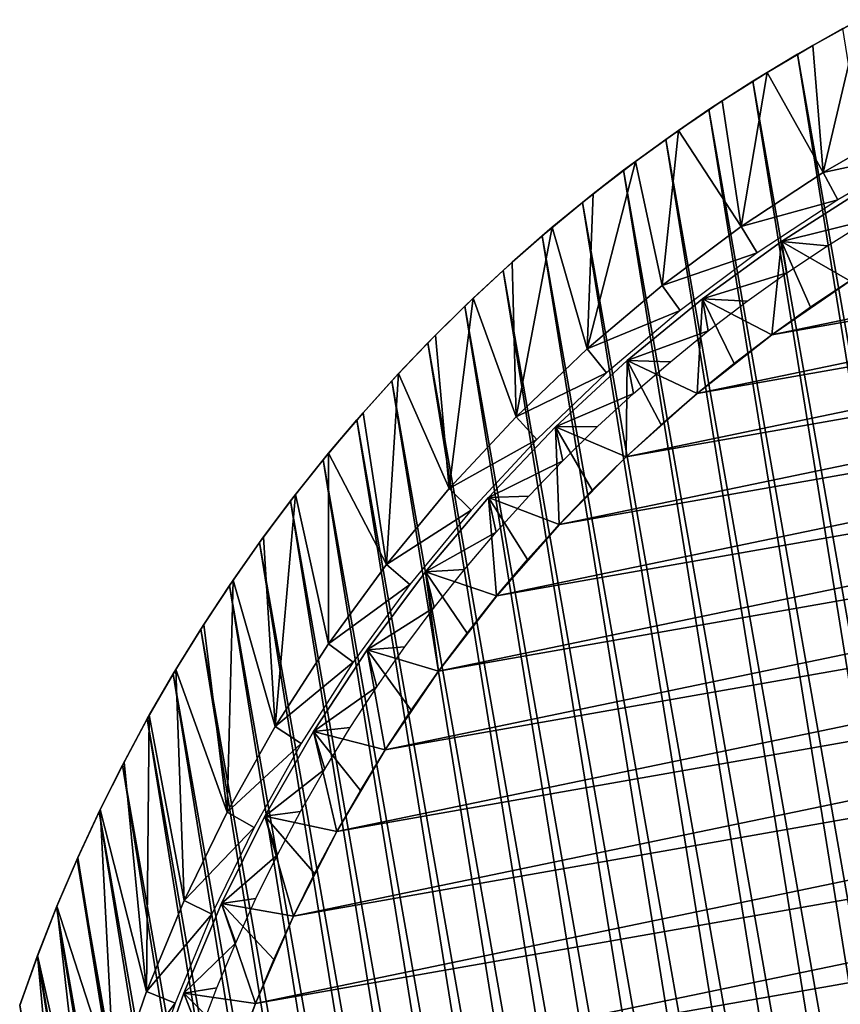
# Model space of a CAD drawing. Header units: millimetres. Extents: x -20 to 891, y -20 to 307.
# Tile 107 of 113: x 852 to 862, y 35 to 46. Entities that reach past the tile are written whole.
import ezdxf

# ---------------------------------------------------------------- set-up
doc = ezdxf.new("R2010")
doc.units = ezdxf.units.MM
doc.header["$LTSCALE"] = 41.718519
for name, color, linetype in [('71', 7, 'CONTINUOUS'), ('72', 7, 'CONTINUOUS'), ('73', 7, 'CONTINUOUS'), ('74', 7, 'CONTINUOUS'), ('76', 7, 'CONTINUOUS'), ('78', 7, 'CONTINUOUS'), ('79', 7, 'CONTINUOUS'), ('80', 7, 'CONTINUOUS'), ('82', 7, 'CONTINUOUS')]:
    doc.layers.add(name, color=color, linetype=linetype)

msp = doc.modelspace()

# ---------------------------------------------------------------- linework, layer by layer
at = {"layer": '71', "linetype": 'Continuous'}
for points in [[(875.097, 45.838), (876.139, 45.564), (860.774, 42.863), (875.097, 45.838)], [(861.661, 43.476), (875.097, 45.838), (860.774, 42.863), (861.661, 43.476)], [(876.139, 45.564), (877.163, 45.226), (859.928, 42.196), (876.139, 45.564)], [(860.774, 42.863), (876.139, 45.564), (859.928, 42.196), (860.774, 42.863)], [(877.163, 45.226), (878.164, 44.826), (859.123, 41.479), (877.163, 45.226)], [(859.928, 42.196), (877.163, 45.226), (859.123, 41.479), (859.928, 42.196)], [(878.164, 44.826), (879.138, 44.365), (858.365, 40.713), (878.164, 44.826)], [(859.123, 41.479), (878.164, 44.826), (858.365, 40.713), (859.123, 41.479)], [(879.138, 44.365), (880.082, 43.845), (857.655, 39.902), (879.138, 44.365)], [(858.365, 40.713), (879.138, 44.365), (857.655, 39.902), (858.365, 40.713)], [(880.082, 43.845), (880.992, 43.268), (856.996, 39.049), (880.082, 43.845)], [(857.655, 39.902), (880.082, 43.845), (856.996, 39.049), (857.655, 39.902)], [(880.992, 43.268), (881.865, 42.636), (856.391, 38.157), (880.992, 43.268)], [(856.996, 39.049), (880.992, 43.268), (856.391, 38.157), (856.996, 39.049)], [(881.865, 42.636), (882.698, 41.951), (855.842, 37.229), (881.865, 42.636)], [(856.391, 38.157), (881.865, 42.636), (855.842, 37.229), (856.391, 38.157)], [(882.698, 41.951), (883.486, 41.217), (855.351, 36.27), (882.698, 41.951)], [(855.842, 37.229), (882.698, 41.951), (855.351, 36.27), (855.842, 37.229)], [(883.486, 41.217), (884.228, 40.435), (854.92, 35.282), (883.486, 41.217)], [(855.351, 36.27), (883.486, 41.217), (854.92, 35.282), (855.351, 36.27)], [(884.228, 40.435), (884.921, 39.609), (854.551, 34.269), (884.228, 40.435)], [(854.92, 35.282), (884.228, 40.435), (854.551, 34.269), (854.92, 35.282)], [(884.921, 39.609), (885.561, 38.742), (854.245, 33.236), (884.921, 39.609)], [(854.551, 34.269), (884.921, 39.609), (854.245, 33.236), (854.551, 34.269)], [(885.561, 38.742), (886.147, 37.837), (854.003, 32.186), (885.561, 38.742)], [(854.245, 33.236), (885.561, 38.742), (854.003, 32.186), (854.245, 33.236)], [(886.147, 37.837), (886.675, 36.898), (853.826, 31.122), (886.147, 37.837)], [(854.003, 32.186), (886.147, 37.837), (853.826, 31.122), (854.003, 32.186)], [(886.675, 36.898), (887.145, 35.928), (853.715, 30.05), (886.675, 36.898)], [(853.826, 31.122), (886.675, 36.898), (853.715, 30.05), (853.826, 31.122)], [(887.145, 35.928), (887.555, 34.931), (853.671, 28.973), (887.145, 35.928)], [(853.715, 30.05), (887.145, 35.928), (853.671, 28.973), (853.715, 30.05)]]:
    msp.add_3dface(points, dxfattribs=at)
at = {"layer": '72', "linetype": 'Continuous'}
for points in [[(861.661, 43.476), (860.774, 42.863), (861.66, 43.476, 1.038), (861.661, 43.476)], [(861.66, 43.476, 1.038), (860.774, 42.863), (861.213, 43.176, 1.038), (861.66, 43.476, 1.038)], [(861.213, 43.176, 1.038), (860.774, 42.863), (860.774, 42.863, 1.038), (861.213, 43.176, 1.038)], [(860.774, 42.863), (859.928, 42.196), (860.774, 42.863, 1.038), (860.774, 42.863)], [(860.774, 42.863, 1.038), (859.928, 42.196), (860.346, 42.536, 1.038), (860.774, 42.863, 1.038)], [(860.346, 42.536, 1.038), (859.928, 42.196), (859.927, 42.196, 1.038), (860.346, 42.536, 1.038)], [(859.928, 42.196), (859.123, 41.479), (859.927, 42.196, 1.038), (859.928, 42.196)], [(859.927, 42.196, 1.038), (859.123, 41.479), (859.52, 41.843, 1.038), (859.927, 42.196, 1.038)], [(859.52, 41.843, 1.038), (859.123, 41.479), (859.123, 41.478, 1.038), (859.52, 41.843, 1.038)], [(859.123, 41.479), (858.365, 40.713), (859.123, 41.478, 1.038), (859.123, 41.479)], [(859.123, 41.478, 1.038), (858.365, 40.713), (858.738, 41.101, 1.038), (859.123, 41.478, 1.038)], [(858.738, 41.101, 1.038), (858.365, 40.713), (858.364, 40.713, 1.038), (858.738, 41.101, 1.038)], [(858.365, 40.713), (857.655, 39.902), (858.364, 40.713, 1.038), (858.365, 40.713)], [(858.364, 40.713, 1.038), (857.655, 39.902), (858.003, 40.313, 1.038), (858.364, 40.713, 1.038)], [(858.003, 40.313, 1.038), (857.655, 39.902), (857.654, 39.902, 1.038), (858.003, 40.313, 1.038)], [(857.655, 39.902), (856.996, 39.049), (857.654, 39.902, 1.038), (857.655, 39.902)], [(857.654, 39.902, 1.038), (856.996, 39.049), (857.318, 39.48, 1.038), (857.654, 39.902, 1.038)], [(857.318, 39.48, 1.038), (856.996, 39.049), (856.996, 39.049, 1.038), (857.318, 39.48, 1.038)], [(856.996, 39.049), (856.391, 38.157), (856.996, 39.049, 1.038), (856.996, 39.049)], [(856.996, 39.049, 1.038), (856.391, 38.157), (856.686, 38.607, 1.038), (856.996, 39.049, 1.038)], [(856.686, 38.607, 1.038), (856.391, 38.157), (856.391, 38.157, 1.038), (856.686, 38.607, 1.038)], [(856.391, 38.157), (855.842, 37.229), (856.391, 38.157, 1.038), (856.391, 38.157)], [(856.391, 38.157, 1.038), (855.842, 37.229), (856.109, 37.697, 1.038), (856.391, 38.157, 1.038)], [(856.109, 37.697, 1.038), (855.842, 37.229), (855.842, 37.229, 1.038), (856.109, 37.697, 1.038)], [(855.842, 37.229), (855.351, 36.27), (855.842, 37.229, 1.038), (855.842, 37.229)], [(855.842, 37.229, 1.038), (855.351, 36.27), (855.589, 36.753, 1.038), (855.842, 37.229, 1.038)], [(855.589, 36.753, 1.038), (855.351, 36.27), (855.351, 36.269, 1.038), (855.589, 36.753, 1.038)], [(855.351, 36.27), (854.92, 35.282), (855.351, 36.269, 1.038), (855.351, 36.27)], [(855.351, 36.269, 1.038), (854.92, 35.282), (855.128, 35.779, 1.038), (855.351, 36.269, 1.038)], [(855.128, 35.779, 1.038), (854.92, 35.282), (854.92, 35.281, 1.038), (855.128, 35.779, 1.038)], [(854.92, 35.282), (854.551, 34.269), (854.92, 35.281, 1.038), (854.92, 35.282)], [(854.92, 35.281, 1.038), (854.551, 34.269), (854.728, 34.778, 1.038), (854.92, 35.281, 1.038)]]:
    msp.add_3dface(points, dxfattribs=at)
at = {"layer": '73', "linetype": 'Continuous'}
for points in [[(861.815, 44.513, 1.5), (861.66, 43.476, 1.038), (860.883, 43.92, 1.5), (861.815, 44.513, 1.5)], [(860.883, 43.92, 1.5), (860.774, 42.863, 1.038), (859.988, 43.271, 1.5), (860.883, 43.92, 1.5)], [(861.213, 43.176, 1.038), (860.774, 42.863, 1.038), (860.883, 43.92, 1.5), (861.213, 43.176, 1.038)], [(861.66, 43.476, 1.038), (861.213, 43.176, 1.038), (860.883, 43.92, 1.5), (861.66, 43.476, 1.038)], [(859.988, 43.271, 1.5), (859.927, 42.196, 1.038), (859.133, 42.57, 1.5), (859.988, 43.271, 1.5)], [(860.346, 42.536, 1.038), (859.927, 42.196, 1.038), (859.988, 43.271, 1.5), (860.346, 42.536, 1.038)], [(860.774, 42.863, 1.038), (860.346, 42.536, 1.038), (859.988, 43.271, 1.5), (860.774, 42.863, 1.038)], [(859.133, 42.57, 1.5), (859.123, 41.478, 1.038), (858.323, 41.818, 1.5), (859.133, 42.57, 1.5)], [(859.52, 41.843, 1.038), (859.123, 41.478, 1.038), (859.133, 42.57, 1.5), (859.52, 41.843, 1.038)], [(859.927, 42.196, 1.038), (859.52, 41.843, 1.038), (859.133, 42.57, 1.5), (859.927, 42.196, 1.038)], [(858.323, 41.818, 1.5), (858.364, 40.713, 1.038), (857.56, 41.018, 1.5), (858.323, 41.818, 1.5)], [(859.123, 41.478, 1.038), (858.738, 41.101, 1.038), (858.323, 41.818, 1.5), (859.123, 41.478, 1.038)], [(858.738, 41.101, 1.038), (858.364, 40.713, 1.038), (858.323, 41.818, 1.5), (858.738, 41.101, 1.038)], [(857.56, 41.018, 1.5), (857.654, 39.902, 1.038), (856.846, 40.174, 1.5), (857.56, 41.018, 1.5)], [(858.364, 40.713, 1.038), (858.003, 40.313, 1.038), (857.56, 41.018, 1.5), (858.364, 40.713, 1.038)], [(858.003, 40.313, 1.038), (857.654, 39.902, 1.038), (857.56, 41.018, 1.5), (858.003, 40.313, 1.038)], [(856.846, 40.174, 1.5), (856.996, 39.049, 1.038), (856.184, 39.289, 1.5), (856.846, 40.174, 1.5)], [(857.654, 39.902, 1.038), (857.318, 39.48, 1.038), (856.846, 40.174, 1.5), (857.654, 39.902, 1.038)], [(857.318, 39.48, 1.038), (856.996, 39.049, 1.038), (856.846, 40.174, 1.5), (857.318, 39.48, 1.038)], [(856.184, 39.289, 1.5), (856.391, 38.157, 1.038), (855.577, 38.365, 1.5), (856.184, 39.289, 1.5)], [(856.996, 39.049, 1.038), (856.686, 38.607, 1.038), (856.184, 39.289, 1.5), (856.996, 39.049, 1.038)], [(856.686, 38.607, 1.038), (856.391, 38.157, 1.038), (856.184, 39.289, 1.5), (856.686, 38.607, 1.038)], [(855.577, 38.365, 1.5), (855.842, 37.229, 1.038), (855.027, 37.406, 1.5), (855.577, 38.365, 1.5)], [(856.391, 38.157, 1.038), (856.109, 37.697, 1.038), (855.577, 38.365, 1.5), (856.391, 38.157, 1.038)], [(856.109, 37.697, 1.038), (855.842, 37.229, 1.038), (855.577, 38.365, 1.5), (856.109, 37.697, 1.038)], [(855.027, 37.406, 1.5), (855.351, 36.269, 1.038), (854.536, 36.415, 1.5), (855.027, 37.406, 1.5)], [(855.842, 37.229, 1.038), (855.589, 36.753, 1.038), (855.027, 37.406, 1.5), (855.842, 37.229, 1.038)], [(855.589, 36.753, 1.038), (855.351, 36.269, 1.038), (855.027, 37.406, 1.5), (855.589, 36.753, 1.038)], [(854.536, 36.415, 1.5), (854.92, 35.281, 1.038), (854.106, 35.397, 1.5), (854.536, 36.415, 1.5)], [(855.351, 36.269, 1.038), (855.128, 35.779, 1.038), (854.536, 36.415, 1.5), (855.351, 36.269, 1.038)], [(855.128, 35.779, 1.038), (854.92, 35.281, 1.038), (854.536, 36.415, 1.5), (855.128, 35.779, 1.038)], [(854.106, 35.397, 1.5), (854.551, 34.269, 1.038), (853.738, 34.355, 1.5), (854.106, 35.397, 1.5)], [(854.92, 35.281, 1.038), (854.728, 34.778, 1.038), (854.106, 35.397, 1.5), (854.92, 35.281, 1.038)], [(854.728, 34.778, 1.038), (854.551, 34.269, 1.038), (854.106, 35.397, 1.5), (854.728, 34.778, 1.038)]]:
    msp.add_3dface(points, dxfattribs=at)
at = {"layer": '74', "linetype": 'Continuous'}
for points in [[(861.815, 44.513, 1.5), (860.883, 43.92, 1.5), (861.815, 44.513, 1.773), (861.815, 44.513, 1.5)], [(861.815, 44.513, 1.773), (860.883, 43.92, 1.5), (860.883, 43.92, 1.773), (861.815, 44.513, 1.773)], [(860.883, 43.92, 1.5), (859.988, 43.271, 1.5), (860.883, 43.92, 1.773), (860.883, 43.92, 1.5)], [(860.883, 43.92, 1.773), (859.988, 43.271, 1.5), (859.988, 43.271, 1.773), (860.883, 43.92, 1.773)], [(859.988, 43.271, 1.5), (859.133, 42.57, 1.5), (859.988, 43.271, 1.773), (859.988, 43.271, 1.5)], [(859.988, 43.271, 1.773), (859.133, 42.57, 1.5), (859.133, 42.57, 1.773), (859.988, 43.271, 1.773)], [(859.133, 42.57, 1.5), (858.323, 41.818, 1.5), (859.133, 42.57, 1.773), (859.133, 42.57, 1.5)], [(859.133, 42.57, 1.773), (858.323, 41.818, 1.5), (858.323, 41.818, 1.773), (859.133, 42.57, 1.773)], [(858.323, 41.818, 1.5), (857.56, 41.018, 1.5), (858.323, 41.818, 1.773), (858.323, 41.818, 1.5)], [(858.323, 41.818, 1.773), (857.56, 41.018, 1.5), (857.56, 41.018, 1.773), (858.323, 41.818, 1.773)], [(857.56, 41.018, 1.5), (856.846, 40.174, 1.5), (857.56, 41.018, 1.773), (857.56, 41.018, 1.5)], [(857.56, 41.018, 1.773), (856.846, 40.174, 1.5), (856.846, 40.174, 1.773), (857.56, 41.018, 1.773)], [(856.846, 40.174, 1.5), (856.184, 39.289, 1.5), (856.846, 40.174, 1.773), (856.846, 40.174, 1.5)], [(856.846, 40.174, 1.773), (856.184, 39.289, 1.5), (856.184, 39.289, 1.773), (856.846, 40.174, 1.773)], [(856.184, 39.289, 1.5), (855.577, 38.365, 1.5), (856.184, 39.289, 1.773), (856.184, 39.289, 1.5)], [(856.184, 39.289, 1.773), (855.577, 38.365, 1.5), (855.577, 38.365, 1.773), (856.184, 39.289, 1.773)], [(855.577, 38.365, 1.5), (855.027, 37.406, 1.5), (855.577, 38.365, 1.773), (855.577, 38.365, 1.5)], [(855.577, 38.365, 1.773), (855.027, 37.406, 1.5), (855.027, 37.406, 1.773), (855.577, 38.365, 1.773)], [(855.027, 37.406, 1.5), (854.536, 36.415, 1.5), (855.027, 37.406, 1.773), (855.027, 37.406, 1.5)], [(855.027, 37.406, 1.773), (854.536, 36.415, 1.5), (854.536, 36.415, 1.773), (855.027, 37.406, 1.773)], [(854.536, 36.415, 1.5), (854.106, 35.397, 1.5), (854.536, 36.415, 1.773), (854.536, 36.415, 1.5)], [(854.536, 36.415, 1.773), (854.106, 35.397, 1.5), (854.106, 35.397, 1.773), (854.536, 36.415, 1.773)], [(854.106, 35.397, 1.5), (853.738, 34.355, 1.5), (853.738, 34.355, 1.773), (854.106, 35.397, 1.5)], [(854.106, 35.397, 1.773), (854.106, 35.397, 1.5), (853.738, 34.355, 1.773), (854.106, 35.397, 1.773)]]:
    msp.add_3dface(points, dxfattribs=at)
at = {"layer": '76', "linetype": 'Continuous'}
for points in [[(861.815, 44.513, 1.773), (860.883, 43.92, 1.773), (861.874, 44.165, 3), (861.815, 44.513, 1.773)], [(861.874, 44.165, 3), (860.883, 43.92, 1.773), (861.405, 43.872, 3), (861.874, 44.165, 3)], [(860.883, 43.92, 1.773), (859.988, 43.271, 1.773), (860.945, 43.564, 3), (860.883, 43.92, 1.773)], [(861.405, 43.872, 3), (860.883, 43.92, 1.773), (860.945, 43.564, 3), (861.405, 43.872, 3)], [(860.945, 43.564, 3), (859.988, 43.271, 1.773), (860.495, 43.242, 3), (860.945, 43.564, 3)], [(859.988, 43.271, 1.773), (859.133, 42.57, 1.773), (860.054, 42.906, 3), (859.988, 43.271, 1.773)], [(860.495, 43.242, 3), (859.988, 43.271, 1.773), (860.054, 42.906, 3), (860.495, 43.242, 3)], [(860.054, 42.906, 3), (859.133, 42.57, 1.773), (859.625, 42.557, 3), (860.054, 42.906, 3)], [(859.133, 42.57, 1.773), (858.323, 41.818, 1.773), (859.206, 42.195, 3), (859.133, 42.57, 1.773)], [(859.625, 42.557, 3), (859.133, 42.57, 1.773), (859.206, 42.195, 3), (859.625, 42.557, 3)], [(859.206, 42.195, 3), (858.323, 41.818, 1.773), (858.799, 41.821, 3), (859.206, 42.195, 3)], [(858.323, 41.818, 1.773), (857.56, 41.018, 1.773), (858.403, 41.434, 3), (858.323, 41.818, 1.773)], [(858.799, 41.821, 3), (858.323, 41.818, 1.773), (858.403, 41.434, 3), (858.799, 41.821, 3)], [(858.403, 41.434, 3), (857.56, 41.018, 1.773), (858.02, 41.034, 3), (858.403, 41.434, 3)], [(857.56, 41.018, 1.773), (856.846, 40.174, 1.773), (857.649, 40.623, 3), (857.56, 41.018, 1.773)], [(858.02, 41.034, 3), (857.56, 41.018, 1.773), (857.649, 40.623, 3), (858.02, 41.034, 3)], [(857.649, 40.623, 3), (856.846, 40.174, 1.773), (857.291, 40.201, 3), (857.649, 40.623, 3)], [(857.291, 40.201, 3), (856.846, 40.174, 1.773), (856.945, 39.769, 3), (857.291, 40.201, 3)], [(856.846, 40.174, 1.773), (856.184, 39.289, 1.773), (856.945, 39.769, 3), (856.846, 40.174, 1.773)], [(856.945, 39.769, 3), (856.184, 39.289, 1.773), (856.614, 39.325, 3), (856.945, 39.769, 3)], [(856.614, 39.325, 3), (856.184, 39.289, 1.773), (856.296, 38.872, 3), (856.614, 39.325, 3)], [(856.184, 39.289, 1.773), (855.577, 38.365, 1.773), (856.296, 38.872, 3), (856.184, 39.289, 1.773)], [(856.296, 38.872, 3), (855.577, 38.365, 1.773), (855.993, 38.409, 3), (856.296, 38.872, 3)], [(855.993, 38.409, 3), (855.577, 38.365, 1.773), (855.704, 37.937, 3), (855.993, 38.409, 3)], [(855.577, 38.365, 1.773), (855.027, 37.406, 1.773), (855.704, 37.937, 3), (855.577, 38.365, 1.773)], [(855.704, 37.937, 3), (855.027, 37.406, 1.773), (855.429, 37.457, 3), (855.704, 37.937, 3)], [(855.027, 37.406, 1.773), (854.536, 36.415, 1.773), (855.169, 36.968, 3), (855.027, 37.406, 1.773)], [(855.429, 37.457, 3), (855.027, 37.406, 1.773), (855.169, 36.968, 3), (855.429, 37.457, 3)], [(855.169, 36.968, 3), (854.536, 36.415, 1.773), (854.925, 36.471, 3), (855.169, 36.968, 3)], [(854.536, 36.415, 1.773), (854.106, 35.397, 1.773), (854.696, 35.968, 3), (854.536, 36.415, 1.773)], [(854.925, 36.471, 3), (854.536, 36.415, 1.773), (854.696, 35.968, 3), (854.925, 36.471, 3)], [(854.696, 35.968, 3), (854.106, 35.397, 1.773), (854.483, 35.457, 3), (854.696, 35.968, 3)], [(854.106, 35.397, 1.773), (853.738, 34.355, 1.773), (854.285, 34.94, 3), (854.106, 35.397, 1.773)], [(854.483, 35.457, 3), (854.106, 35.397, 1.773), (854.285, 34.94, 3), (854.483, 35.457, 3)]]:
    msp.add_3dface(points, dxfattribs=at)
at = {"layer": '78', "linetype": 'Continuous'}
for points in [[(861.064, 46.044, 65), (867.557, 9.114, 65), (861.58, 46.336, 65), (861.064, 46.044, 65)], [(860.557, 45.737, 65), (866.976, 9.229, 65), (861.064, 46.044, 65), (860.557, 45.737, 65)], [(866.976, 9.229, 65), (867.557, 9.114, 65), (861.064, 46.044, 65), (866.976, 9.229, 65)], [(860.059, 45.415, 65), (866.398, 9.362, 65), (860.557, 45.737, 65), (860.059, 45.415, 65)], [(866.398, 9.362, 65), (866.976, 9.229, 65), (860.557, 45.737, 65), (866.398, 9.362, 65)], [(859.571, 45.078, 65), (865.825, 9.512, 65), (860.059, 45.415, 65), (859.571, 45.078, 65)], [(865.825, 9.512, 65), (866.398, 9.362, 65), (860.059, 45.415, 65), (865.825, 9.512, 65)], [(859.094, 44.727, 65), (865.256, 9.679, 65), (859.571, 45.078, 65), (859.094, 44.727, 65)], [(865.256, 9.679, 65), (865.825, 9.512, 65), (859.571, 45.078, 65), (865.256, 9.679, 65)], [(858.626, 44.363, 65), (864.692, 9.863, 65), (859.094, 44.727, 65), (858.626, 44.363, 65)], [(864.692, 9.863, 65), (865.256, 9.679, 65), (859.094, 44.727, 65), (864.692, 9.863, 65)], [(858.17, 43.984, 65), (864.135, 10.063, 65), (858.626, 44.363, 65), (858.17, 43.984, 65)], [(864.135, 10.063, 65), (864.692, 9.863, 65), (858.626, 44.363, 65), (864.135, 10.063, 65)], [(857.726, 43.592, 65), (863.583, 10.28, 65), (858.17, 43.984, 65), (857.726, 43.592, 65)], [(863.583, 10.28, 65), (864.135, 10.063, 65), (858.17, 43.984, 65), (863.583, 10.28, 65)], [(857.293, 43.187, 65), (863.038, 10.513, 65), (857.726, 43.592, 65), (857.293, 43.187, 65)], [(863.038, 10.513, 65), (863.583, 10.28, 65), (857.726, 43.592, 65), (863.038, 10.513, 65)], [(856.872, 42.77, 65), (862.5, 10.762, 65), (857.293, 43.187, 65), (856.872, 42.77, 65)], [(862.5, 10.762, 65), (863.038, 10.513, 65), (857.293, 43.187, 65), (862.5, 10.762, 65)], [(856.464, 42.34, 65), (861.97, 11.026, 65), (856.872, 42.77, 65), (856.464, 42.34, 65)], [(861.97, 11.026, 65), (862.5, 10.762, 65), (856.872, 42.77, 65), (861.97, 11.026, 65)], [(856.069, 41.898, 65), (861.447, 11.307, 65), (856.464, 42.34, 65), (856.069, 41.898, 65)], [(861.447, 11.307, 65), (861.97, 11.026, 65), (856.464, 42.34, 65), (861.447, 11.307, 65)], [(855.687, 41.445, 65), (860.934, 11.603, 65), (856.069, 41.898, 65), (855.687, 41.445, 65)], [(860.934, 11.603, 65), (861.447, 11.307, 65), (856.069, 41.898, 65), (860.934, 11.603, 65)], [(855.318, 40.981, 65), (860.429, 11.913, 65), (855.687, 41.445, 65), (855.318, 40.981, 65)], [(860.429, 11.913, 65), (860.934, 11.603, 65), (855.687, 41.445, 65), (860.429, 11.913, 65)], [(854.964, 40.506, 65), (859.934, 12.239, 65), (855.318, 40.981, 65), (854.964, 40.506, 65)], [(859.934, 12.239, 65), (860.429, 11.913, 65), (855.318, 40.981, 65), (859.934, 12.239, 65)], [(854.624, 40.02, 65), (859.448, 12.579, 65), (854.964, 40.506, 65), (854.624, 40.02, 65)], [(859.448, 12.579, 65), (859.934, 12.239, 65), (854.964, 40.506, 65), (859.448, 12.579, 65)], [(854.298, 39.525, 65), (858.973, 12.934, 65), (854.624, 40.02, 65), (854.298, 39.525, 65)], [(858.973, 12.934, 65), (859.448, 12.579, 65), (854.624, 40.02, 65), (858.973, 12.934, 65)], [(853.987, 39.02, 65), (858.509, 13.302, 65), (854.298, 39.525, 65), (853.987, 39.02, 65)], [(858.509, 13.302, 65), (858.973, 12.934, 65), (854.298, 39.525, 65), (858.509, 13.302, 65)], [(853.691, 38.507, 65), (858.056, 13.684, 65), (853.987, 39.02, 65), (853.691, 38.507, 65)], [(858.056, 13.684, 65), (858.509, 13.302, 65), (853.987, 39.02, 65), (858.056, 13.684, 65)], [(853.411, 37.984, 65), (857.614, 14.079, 65), (853.691, 38.507, 65), (853.411, 37.984, 65)], [(857.614, 14.079, 65), (858.056, 13.684, 65), (853.691, 38.507, 65), (857.614, 14.079, 65)], [(853.146, 37.454, 65), (857.184, 14.488, 65), (853.411, 37.984, 65), (853.146, 37.454, 65)], [(857.184, 14.488, 65), (857.614, 14.079, 65), (853.411, 37.984, 65), (857.184, 14.488, 65)], [(852.897, 36.916, 65), (856.767, 14.908, 65), (853.146, 37.454, 65), (852.897, 36.916, 65)], [(856.767, 14.908, 65), (857.184, 14.488, 65), (853.146, 37.454, 65), (856.767, 14.908, 65)], [(852.664, 36.371, 65), (856.362, 15.341, 65), (852.897, 36.916, 65), (852.664, 36.371, 65)], [(856.362, 15.341, 65), (856.767, 14.908, 65), (852.897, 36.916, 65), (856.362, 15.341, 65)], [(852.448, 35.819, 65), (855.97, 15.786, 65), (852.664, 36.371, 65), (852.448, 35.819, 65)], [(855.97, 15.786, 65), (856.362, 15.341, 65), (852.664, 36.371, 65), (855.97, 15.786, 65)], [(852.247, 35.262, 65), (855.592, 16.242, 65), (852.448, 35.819, 65), (852.247, 35.262, 65)], [(855.592, 16.242, 65), (855.97, 15.786, 65), (852.448, 35.819, 65), (855.592, 16.242, 65)]]:
    msp.add_3dface(points, dxfattribs=at)
at = {"layer": '79', "linetype": 'Continuous'}
for points in [[(861.237, 46.144), (861.764, 46.435), (861.356, 44.703), (861.237, 46.144)], [(861.764, 46.435), (862.322, 45.259), (861.356, 44.703), (861.764, 46.435)], [(860.72, 45.838), (861.237, 46.144), (861.356, 44.703), (860.72, 45.838)], [(860.212, 45.516), (860.72, 45.838), (860.425, 44.09), (860.212, 45.516)], [(860.72, 45.838), (861.356, 44.703), (860.425, 44.09), (860.72, 45.838)], [(859.714, 45.179), (860.212, 45.516), (860.425, 44.09), (859.714, 45.179)], [(859.227, 44.827), (859.714, 45.179), (859.532, 43.423), (859.227, 44.827)], [(859.714, 45.179), (860.425, 44.09), (859.532, 43.423), (859.714, 45.179)], [(858.75, 44.461), (859.227, 44.827), (858.681, 42.703), (858.75, 44.461)], [(859.227, 44.827), (859.532, 43.423), (858.681, 42.703), (859.227, 44.827)], [(858.284, 44.081), (858.75, 44.461), (858.681, 42.703), (858.284, 44.081)], [(857.83, 43.686), (858.284, 44.081), (857.874, 41.934), (857.83, 43.686)], [(858.284, 44.081), (858.681, 42.703), (857.874, 41.934), (858.284, 44.081)], [(857.388, 43.279), (857.83, 43.686), (857.874, 41.934), (857.388, 43.279)], [(856.959, 42.858), (857.388, 43.279), (857.114, 41.119), (856.959, 42.858)], [(857.388, 43.279), (857.874, 41.934), (857.114, 41.119), (857.388, 43.279)], [(856.542, 42.424), (856.959, 42.858), (857.114, 41.119), (856.542, 42.424)], [(856.139, 41.979), (856.542, 42.424), (856.404, 40.259), (856.139, 41.979)], [(856.542, 42.424), (857.114, 41.119), (856.404, 40.259), (856.542, 42.424)], [(855.749, 41.521), (856.139, 41.979), (856.404, 40.259), (855.749, 41.521)], [(855.373, 41.052), (855.749, 41.521), (855.747, 39.359), (855.373, 41.052)], [(855.749, 41.521), (856.404, 40.259), (855.747, 39.359), (855.749, 41.521)], [(855.012, 40.571), (855.373, 41.052), (855.144, 38.422), (855.012, 40.571)], [(855.373, 41.052), (855.747, 39.359), (855.144, 38.422), (855.373, 41.052)], [(854.665, 40.08), (855.012, 40.571), (855.144, 38.422), (854.665, 40.08)], [(854.332, 39.579), (854.665, 40.08), (854.598, 37.45), (854.332, 39.579)], [(854.665, 40.08), (855.144, 38.422), (854.598, 37.45), (854.665, 40.08)], [(854.016, 39.068), (854.332, 39.579), (854.598, 37.45), (854.016, 39.068)], [(853.714, 38.548), (854.016, 39.068), (854.111, 36.447), (853.714, 38.548)], [(854.016, 39.068), (854.598, 37.45), (854.111, 36.447), (854.016, 39.068)], [(853.429, 38.018), (853.714, 38.548), (853.685, 35.417), (853.429, 38.018)], [(853.714, 38.548), (854.111, 36.447), (853.685, 35.417), (853.714, 38.548)], [(853.159, 37.481), (853.429, 38.018), (853.685, 35.417), (853.159, 37.481)], [(852.906, 36.936), (853.159, 37.481), (853.321, 34.363), (852.906, 36.936)], [(853.159, 37.481), (853.685, 35.417), (853.321, 34.363), (853.159, 37.481)], [(852.669, 36.383), (852.906, 36.936), (853.321, 34.363), (852.669, 36.383)], [(852.449, 35.824), (852.669, 36.383), (853.02, 33.29), (852.449, 35.824)], [(852.669, 36.383), (853.321, 34.363), (853.02, 33.29), (852.669, 36.383)], [(852.246, 35.258), (852.449, 35.824), (852.784, 32.2), (852.246, 35.258)], [(852.449, 35.824), (853.02, 33.29), (852.784, 32.2), (852.449, 35.824)]]:
    msp.add_3dface(points, dxfattribs=at)
at = {"layer": '80', "linetype": 'Continuous'}
for points in [[(861.064, 46.044, 65), (861.58, 46.336, 65), (861.237, 46.144), (861.064, 46.044, 65)], [(861.237, 46.144), (861.58, 46.336, 65), (861.764, 46.435), (861.237, 46.144)], [(860.72, 45.838), (861.064, 46.044, 65), (861.237, 46.144), (860.72, 45.838)], [(860.557, 45.737, 65), (861.064, 46.044, 65), (860.72, 45.838), (860.557, 45.737, 65)], [(860.212, 45.516), (860.557, 45.737, 65), (860.72, 45.838), (860.212, 45.516)], [(860.059, 45.415, 65), (860.557, 45.737, 65), (860.212, 45.516), (860.059, 45.415, 65)], [(859.714, 45.179), (860.059, 45.415, 65), (860.212, 45.516), (859.714, 45.179)], [(859.571, 45.078, 65), (860.059, 45.415, 65), (859.714, 45.179), (859.571, 45.078, 65)], [(859.227, 44.827), (859.571, 45.078, 65), (859.714, 45.179), (859.227, 44.827)], [(859.094, 44.727, 65), (859.571, 45.078, 65), (859.227, 44.827), (859.094, 44.727, 65)], [(858.75, 44.461), (859.094, 44.727, 65), (859.227, 44.827), (858.75, 44.461)], [(858.626, 44.363, 65), (859.094, 44.727, 65), (858.75, 44.461), (858.626, 44.363, 65)], [(858.284, 44.081), (858.626, 44.363, 65), (858.75, 44.461), (858.284, 44.081)], [(858.17, 43.984, 65), (858.626, 44.363, 65), (858.284, 44.081), (858.17, 43.984, 65)], [(857.726, 43.592, 65), (858.17, 43.984, 65), (857.83, 43.686), (857.726, 43.592, 65)], [(857.83, 43.686), (858.17, 43.984, 65), (858.284, 44.081), (857.83, 43.686)], [(857.388, 43.279), (857.726, 43.592, 65), (857.83, 43.686), (857.388, 43.279)], [(857.293, 43.187, 65), (857.726, 43.592, 65), (857.388, 43.279), (857.293, 43.187, 65)], [(856.959, 42.858), (857.293, 43.187, 65), (857.388, 43.279), (856.959, 42.858)], [(856.872, 42.77, 65), (857.293, 43.187, 65), (856.959, 42.858), (856.872, 42.77, 65)], [(856.464, 42.34, 65), (856.872, 42.77, 65), (856.542, 42.424), (856.464, 42.34, 65)], [(856.542, 42.424), (856.872, 42.77, 65), (856.959, 42.858), (856.542, 42.424)], [(856.139, 41.979), (856.464, 42.34, 65), (856.542, 42.424), (856.139, 41.979)], [(856.069, 41.898, 65), (856.464, 42.34, 65), (856.139, 41.979), (856.069, 41.898, 65)], [(855.749, 41.521), (856.069, 41.898, 65), (856.139, 41.979), (855.749, 41.521)], [(855.687, 41.445, 65), (856.069, 41.898, 65), (855.749, 41.521), (855.687, 41.445, 65)], [(855.318, 40.981, 65), (855.687, 41.445, 65), (855.373, 41.052), (855.318, 40.981, 65)], [(855.373, 41.052), (855.687, 41.445, 65), (855.749, 41.521), (855.373, 41.052)], [(854.964, 40.506, 65), (855.318, 40.981, 65), (855.012, 40.571), (854.964, 40.506, 65)], [(855.012, 40.571), (855.318, 40.981, 65), (855.373, 41.052), (855.012, 40.571)], [(854.665, 40.08), (854.964, 40.506, 65), (855.012, 40.571), (854.665, 40.08)], [(854.624, 40.02, 65), (854.964, 40.506, 65), (854.665, 40.08), (854.624, 40.02, 65)], [(854.332, 39.579), (854.624, 40.02, 65), (854.665, 40.08), (854.332, 39.579)], [(854.298, 39.525, 65), (854.624, 40.02, 65), (854.332, 39.579), (854.298, 39.525, 65)], [(853.987, 39.02, 65), (854.298, 39.525, 65), (854.016, 39.068), (853.987, 39.02, 65)], [(854.016, 39.068), (854.298, 39.525, 65), (854.332, 39.579), (854.016, 39.068)], [(853.691, 38.507, 65), (853.987, 39.02, 65), (853.714, 38.548), (853.691, 38.507, 65)], [(853.714, 38.548), (853.987, 39.02, 65), (854.016, 39.068), (853.714, 38.548)], [(853.429, 38.018), (853.691, 38.507, 65), (853.714, 38.548), (853.429, 38.018)], [(853.411, 37.984, 65), (853.691, 38.507, 65), (853.429, 38.018), (853.411, 37.984, 65)], [(853.146, 37.454, 65), (853.411, 37.984, 65), (853.159, 37.481), (853.146, 37.454, 65)], [(853.159, 37.481), (853.411, 37.984, 65), (853.429, 38.018), (853.159, 37.481)], [(852.897, 36.916, 65), (853.146, 37.454, 65), (852.906, 36.936), (852.897, 36.916, 65)], [(852.906, 36.936), (853.146, 37.454, 65), (853.159, 37.481), (852.906, 36.936)], [(852.664, 36.371, 65), (852.897, 36.916, 65), (852.669, 36.383), (852.664, 36.371, 65)], [(852.669, 36.383), (852.897, 36.916, 65), (852.906, 36.936), (852.669, 36.383)], [(852.448, 35.819, 65), (852.664, 36.371, 65), (852.449, 35.824), (852.448, 35.819, 65)], [(852.449, 35.824), (852.664, 36.371, 65), (852.669, 36.383), (852.449, 35.824)], [(852.246, 35.258), (852.448, 35.819, 65), (852.449, 35.824), (852.246, 35.258)], [(852.247, 35.262, 65), (852.448, 35.819, 65), (852.246, 35.258), (852.247, 35.262, 65)]]:
    msp.add_3dface(points, dxfattribs=at)
at = {"layer": '82', "linetype": 'Continuous'}
for points in [[(862.322, 45.259), (862.467, 44.94, 0.61), (861.356, 44.703), (862.322, 45.259)], [(862.467, 44.94, 0.61), (861.521, 44.393, 0.61), (861.356, 44.703), (862.467, 44.94, 0.61)], [(861.356, 44.703), (861.521, 44.393, 0.61), (860.425, 44.09), (861.356, 44.703)], [(861.521, 44.393, 0.61), (860.609, 43.791, 0.61), (860.425, 44.09), (861.521, 44.393, 0.61)], [(860.425, 44.09), (860.609, 43.791, 0.61), (859.532, 43.423), (860.425, 44.09)], [(860.609, 43.791, 0.61), (859.734, 43.136, 0.61), (859.532, 43.423), (860.609, 43.791, 0.61)], [(859.532, 43.423), (859.734, 43.136, 0.61), (858.681, 42.703), (859.532, 43.423)], [(859.734, 43.136, 0.61), (858.9, 42.43, 0.61), (858.681, 42.703), (859.734, 43.136, 0.61)], [(858.681, 42.703), (858.9, 42.43, 0.61), (857.874, 41.934), (858.681, 42.703)], [(858.9, 42.43, 0.61), (858.11, 41.675, 0.61), (857.874, 41.934), (858.9, 42.43, 0.61)], [(857.874, 41.934), (858.11, 41.675, 0.61), (857.114, 41.119), (857.874, 41.934)], [(858.11, 41.675, 0.61), (857.366, 40.875, 0.61), (857.114, 41.119), (858.11, 41.675, 0.61)], [(857.114, 41.119), (857.366, 40.875, 0.61), (856.404, 40.259), (857.114, 41.119)], [(857.366, 40.875, 0.61), (856.671, 40.032, 0.61), (856.404, 40.259), (857.366, 40.875, 0.61)], [(856.404, 40.259), (856.671, 40.032, 0.61), (855.747, 39.359), (856.404, 40.259)], [(856.671, 40.032, 0.61), (856.027, 39.149, 0.61), (855.747, 39.359), (856.671, 40.032, 0.61)], [(855.747, 39.359), (856.027, 39.149, 0.61), (855.144, 38.422), (855.747, 39.359)], [(856.027, 39.149, 0.61), (855.437, 38.23, 0.61), (855.144, 38.422), (856.027, 39.149, 0.61)], [(855.144, 38.422), (855.437, 38.23, 0.61), (854.598, 37.45), (855.144, 38.422)], [(855.437, 38.23, 0.61), (854.903, 37.276, 0.61), (854.598, 37.45), (855.437, 38.23, 0.61)], [(854.598, 37.45), (854.903, 37.276, 0.61), (854.111, 36.447), (854.598, 37.45)], [(854.903, 37.276, 0.61), (854.426, 36.293, 0.61), (854.111, 36.447), (854.903, 37.276, 0.61)], [(854.111, 36.447), (854.426, 36.293, 0.61), (853.685, 35.417), (854.111, 36.447)], [(854.426, 36.293, 0.61), (854.009, 35.283, 0.61), (853.685, 35.417), (854.426, 36.293, 0.61)], [(853.685, 35.417), (854.009, 35.283, 0.61), (853.321, 34.363), (853.685, 35.417)], [(854.009, 35.283, 0.61), (853.652, 34.25, 0.61), (853.321, 34.363), (854.009, 35.283, 0.61)]]:
    msp.add_3dface(points, dxfattribs=at)

doc.saveas('drawing.dxf')
